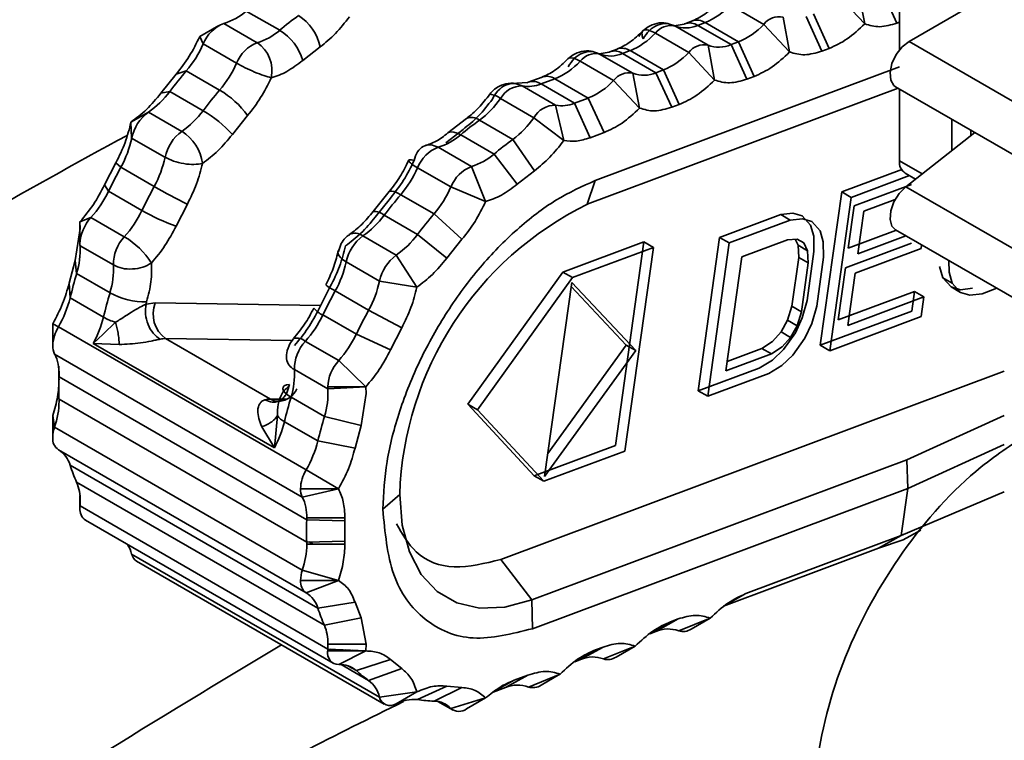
# Model space of a CAD drawing. Header units: millimetres. Extents: x 0 to 420, y 0 to 297.
# Tile 76 of 126: x 313.81 to 315.27, y 129.5 to 130.57. Entities that reach past the tile are written whole.
import ezdxf

# ---------------------------------------------------------------- set-up
doc = ezdxf.new("R2010")
doc.units = ezdxf.units.MM

msp = doc.modelspace()

# ---------------------------------------------------------------- linework, layer by layer
at = {"color": 7, "linetype": 'Continuous', "lineweight": 35}
for p, q in [((315.1327, 130.5391), (315.3731, 130.6779)), ((315.1185, 130.6469), (315.1185, 130.5266)), ((315.0669, 130.565), (315.0572, 130.6167)), ((315.0913, 130.6176), (315.1147, 130.5662)), ((315.0285, 130.606), (315.0669, 130.565)), ((314.1491, 130.5842), (314.1986, 130.5556)), ((314.8676, 130.5929), (314.9171, 130.5643)), ((314.8111, 130.5695), (314.8001, 130.5654)), ((314.9555, 130.5234), (314.9458, 130.575)), ((314.9799, 130.5759), (315.0033, 130.5246)), ((314.9909, 130.58), (315.0143, 130.5287)), ((314.1083, 130.5627), (314.08, 130.5463)), ((314.1652, 130.5372), (314.1157, 130.5658)), ((314.7989, 130.5649), (314.7841, 130.5622)), ((314.8344, 130.5334), (314.7849, 130.562)), ((314.8001, 130.5654), (314.7991, 130.565)), ((314.819, 130.5629), (314.83, 130.567)), ((314.819, 130.5629), (314.8685, 130.5343)), ((314.83, 130.567), (314.8795, 130.5384)), ((314.9171, 130.5643), (314.9555, 130.5234)), ((315.1185, 130.5677), (315.1147, 130.5662)), ((314.08, 130.5463), (314.0851, 130.5353)), ((314.7562, 130.5513), (314.8057, 130.5227)), ((314.0851, 130.5353), (314.1346, 130.5068)), ((314.2329, 130.5108), (314.2586, 130.5309)), ((314.6997, 130.5278), (314.6887, 130.5237)), ((314.7076, 130.5213), (314.7186, 130.5254)), ((314.7186, 130.5254), (314.7681, 130.4968)), ((314.8441, 130.4817), (314.8344, 130.5334)), ((314.8685, 130.5343), (314.8795, 130.5384)), ((314.8685, 130.5343), (314.8919, 130.483)), ((314.8795, 130.5384), (314.9029, 130.4871)), ((315.0143, 130.5287), (315.0033, 130.5246)), ((315.1327, 130.5391), (315.5428, 130.3024)), ((314.627, 130.5135), (314.6263, 130.513)), ((314.6875, 130.5232), (314.6726, 130.5206)), ((314.723, 130.4918), (314.6735, 130.5203)), ((314.6887, 130.5237), (314.6877, 130.5233)), ((314.7076, 130.5213), (314.7571, 130.4927)), ((314.8057, 130.5227), (314.8441, 130.4817)), ((314.6448, 130.5096), (314.6943, 130.4811)), ((314.667, 130.3326), (315.1185, 130.5013)), ((314.7571, 130.4927), (314.7681, 130.4968)), ((314.7681, 130.4968), (314.7914, 130.4455)), ((314.0449, 130.4903), (314.0223, 130.4622)), ((314.06, 130.4953), (314.0449, 130.4903)), ((314.1095, 130.4667), (314.06, 130.4953)), ((314.5882, 130.4862), (314.5676, 130.4785)), ((314.5865, 130.476), (314.6071, 130.4837)), ((314.6071, 130.4837), (314.6566, 130.4551)), ((314.7327, 130.4401), (314.723, 130.4918)), ((314.7571, 130.4927), (314.7804, 130.4413)), ((314.9029, 130.4871), (314.8919, 130.483)), ((314.5665, 130.478), (314.5429, 130.4766)), ((314.6082, 130.4446), (314.5587, 130.4731)), ((314.5676, 130.4785), (314.5661, 130.4778)), ((314.5865, 130.476), (314.636, 130.4474)), ((315.1164, 130.4697), (314.6552, 130.2974)), ((314.6943, 130.4811), (314.7327, 130.4401)), ((315.1127, 130.4718), (315.5228, 130.2351)), ((315.1185, 130.4684), (315.1185, 130.362)), ((314.0223, 130.4622), (314.0355, 130.4648)), ((314.0355, 130.4648), (314.085, 130.4362)), ((314.5105, 130.4606), (314.5101, 130.4604)), ((314.5263, 130.4543), (314.5758, 130.4257)), ((314.636, 130.4474), (314.6566, 130.4551)), ((314.6566, 130.4551), (314.68, 130.4038)), ((314.6204, 130.3921), (314.6082, 130.4446)), ((314.636, 130.4474), (314.6594, 130.3961)), ((314.7914, 130.4455), (314.7804, 130.4413)), ((314.0038, 130.4342), (313.9779, 130.4193)), ((314.0533, 130.4056), (314.0038, 130.4342)), ((314.1284, 130.401), (314.151, 130.4291)), ((314.4758, 130.4246), (314.4483, 130.4032)), ((314.5758, 130.4257), (314.6204, 130.3921)), ((313.9779, 130.4193), (313.9789, 130.3957)), ((314.4707, 130.4084), (314.445, 130.3884)), ((314.5447, 130.3937), (314.4952, 130.4223)), ((313.9789, 130.3957), (314.0284, 130.3671)), ((314.4673, 130.4005), (314.5168, 130.3719)), ((314.68, 130.4038), (314.6594, 130.3961)), ((315.1277, 130.3235), (315.2304, 130.4038)), ((314.4834, 130.3535), (314.4339, 130.3821)), ((314.5768, 130.3472), (314.5447, 130.3937)), ((314.5168, 130.3719), (314.5511, 130.3271)), ((313.9555, 130.3589), (313.9388, 130.3262)), ((313.9629, 130.3525), (313.9555, 130.3589)), ((314.0124, 130.3239), (313.9629, 130.3525)), ((314.4033, 130.3516), (314.4528, 130.3231)), ((314.5043, 130.3014), (314.4834, 130.3535)), ((314.5768, 130.3472), (314.5511, 130.3271)), ((315.0327, 130.3158), (315.122, 130.3492)), ((315.1333, 130.3399), (315.0468, 130.3076)), ((315.1268, 130.3437), (315.1422, 130.3348)), ((313.9388, 130.3262), (313.9447, 130.3169)), ((314.4528, 130.3231), (314.5043, 130.3014)), ((314.667, 130.3326), (314.6552, 130.2974)), ((315.1365, 130.327), (315.0512, 130.2952)), ((315.1277, 130.3235), (315.5378, 130.0867)), ((313.9447, 130.3169), (313.9942, 130.2884)), ((314.3613, 130.3165), (314.3374, 130.2869)), ((314.3631, 130.3066), (314.3405, 130.2785)), ((314.4277, 130.283), (314.3782, 130.3116)), ((315.0008, 130.0883), (315.0327, 130.3158)), ((315.0149, 130.0801), (315.0468, 130.3076)), ((315.0468, 130.3076), (315.0327, 130.3158)), ((314.0448, 130.265), (314.0616, 130.2977)), ((315.0512, 130.2952), (315.0424, 130.2323)), ((315.1119, 130.3044), (315.0654, 130.287)), ((313.9185, 130.2777), (313.9022, 130.2713)), ((313.968, 130.2492), (313.9185, 130.2777)), ((314.3537, 130.2811), (314.4032, 130.2525)), ((314.4692, 130.2454), (314.4277, 130.283)), ((314.8516, 130.2481), (314.9422, 130.282)), ((314.9422, 130.282), (314.9603, 130.2842)), ((314.9422, 130.282), (314.9563, 130.2738)), ((314.9603, 130.2842), (314.9741, 130.2801)), ((314.9741, 130.2801), (314.9864, 130.2664)), ((315.0566, 130.2241), (315.0654, 130.287)), ((313.9026, 130.2615), (313.9022, 130.2713)), ((313.9022, 130.2713), (313.9022, 130.2387)), ((314.9563, 130.2738), (314.8658, 130.24)), ((314.9745, 130.276), (314.9563, 130.2738)), ((314.9882, 130.272), (314.9745, 130.276)), ((314.9864, 130.2664), (314.9913, 130.2499)), ((315.0006, 130.2582), (314.9882, 130.272)), ((313.9026, 130.2615), (313.8952, 130.2138)), ((314.3715, 130.2219), (314.322, 130.2505)), ((314.4032, 130.2525), (314.4466, 130.2173)), ((314.8197, 130.0206), (314.8516, 130.2481)), ((314.8658, 130.24), (314.8516, 130.2481)), ((314.9913, 130.2499), (314.9916, 130.2271)), ((315.0054, 130.2417), (315.0006, 130.2582)), ((315.0424, 130.2323), (315.1126, 130.2585)), ((315.1279, 130.2508), (315.0566, 130.2241)), ((315.1127, 130.2595), (315.5228, 130.0228)), ((313.9023, 130.2359), (313.9518, 130.2073)), ((314.2898, 130.2393), (314.2857, 130.2272)), ((314.4692, 130.2454), (314.4466, 130.2173)), ((314.6189, 130.1967), (314.7392, 130.2416)), ((314.7533, 130.2334), (314.6331, 130.1885)), ((314.7392, 130.2416), (314.6968, 129.9394)), ((314.7109, 129.9312), (314.7533, 130.2334)), ((314.7533, 130.2334), (314.7392, 130.2416)), ((314.8339, 130.0125), (314.8658, 130.24)), ((314.8843, 130.2194), (314.9522, 130.2447)), ((314.9522, 130.2447), (314.9666, 130.2455)), ((314.9638, 130.2454), (314.968, 130.2366)), ((314.9666, 130.2455), (314.9766, 130.2401)), ((314.968, 130.2366), (314.969, 130.2186)), ((314.9821, 130.2284), (314.968, 130.2366)), ((314.9766, 130.2401), (314.9821, 130.2284)), ((315.0058, 130.2189), (315.0054, 130.2417)), ((315.1364, 130.2399), (315.0383, 130.2032)), ((315.1506, 130.2317), (315.1513, 130.2372)), ((314.4022, 130.1744), (314.3715, 130.2219)), ((314.8606, 130.05), (314.8843, 130.2194)), ((314.969, 130.2186), (314.9588, 130.146)), ((314.9832, 130.2104), (314.969, 130.2186)), ((314.9916, 130.2271), (314.9815, 130.1545)), ((314.9821, 130.2284), (314.9832, 130.2104)), ((314.9956, 130.1463), (315.0058, 130.2189)), ((315.1506, 130.2317), (315.0525, 130.1951)), ((313.8952, 130.2138), (313.8862, 130.1804)), ((313.8973, 130.1948), (313.8952, 130.2138)), ((314.2971, 130.212), (314.3466, 130.1834)), ((314.9832, 130.2104), (314.973, 130.1378)), ((315.1828, 130.1884), (315.178, 130.2049)), ((315.1921, 130.1968), (315.1918, 130.2138)), ((313.9468, 130.1662), (313.8973, 130.1948)), ((314.4778, 130.0007), (314.6189, 130.1967)), ((314.6331, 130.1885), (314.6189, 130.1967)), ((315.0383, 130.2032), (315.0275, 130.1258)), ((315.0416, 130.1176), (315.0525, 130.1951)), ((315.1969, 130.1802), (315.1921, 130.1968)), ((313.8862, 130.1804), (313.8876, 130.1584)), ((314.2737, 130.1752), (314.257, 130.1425)), ((314.3466, 130.1834), (314.4022, 130.1744)), ((314.6331, 130.1885), (314.492, 129.9925)), ((314.5916, 129.8933), (314.6321, 130.1815)), ((314.6312, 130.1755), (314.7128, 130.0885)), ((314.6321, 130.1815), (314.727, 130.0804)), ((315.1952, 130.1747), (315.1828, 130.1884)), ((315.1828, 130.1884), (315.1969, 130.1802)), ((315.2089, 130.1706), (315.1952, 130.1747)), ((315.1952, 130.1747), (315.2093, 130.1665)), ((315.2093, 130.1665), (315.1969, 130.1802)), ((314.3306, 130.1402), (314.2811, 130.1688)), ((315.0275, 130.1258), (315.1406, 130.1681)), ((315.1406, 130.1681), (315.1366, 130.139)), ((315.1406, 130.1681), (315.1548, 130.1599)), ((315.2271, 130.1728), (315.2089, 130.1706)), ((315.223, 130.1625), (315.2093, 130.1665)), ((315.2412, 130.1647), (315.223, 130.1625)), ((315.2629, 130.1728), (315.2412, 130.1647)), ((313.8876, 130.1584), (313.9371, 130.1299)), ((314.0012, 130.1526), (314.0003, 130.1493)), ((314.0003, 130.1493), (314.014, 130.151)), ((314.9588, 130.146), (314.9523, 130.1252)), ((314.973, 130.1378), (314.9588, 130.146)), ((314.9815, 130.1545), (314.9743, 130.1288)), ((314.9884, 130.1207), (314.9956, 130.1463)), ((315.1548, 130.1599), (315.0416, 130.1176)), ((315.1507, 130.1309), (315.1548, 130.1599)), ((314.2629, 130.1332), (314.3124, 130.1047)), ((314.3798, 130.114), (314.3306, 130.1402)), ((314.973, 130.1378), (314.9665, 130.1171)), ((315.1366, 130.139), (315.0008, 130.0883)), ((315.1507, 130.1309), (315.0149, 130.0801)), ((313.8702, 130.1154), (313.8619, 130.1202)), ((313.8619, 130.0875), (313.8619, 130.1202)), ((313.9367, 130.1047), (313.955, 130.1224)), ((314.9523, 130.1252), (314.9428, 130.1079)), ((314.9665, 130.1171), (314.9523, 130.1252)), ((314.9665, 130.1171), (314.9569, 130.0997)), ((314.9743, 130.1288), (314.964, 130.1067)), ((314.9782, 130.0985), (314.9884, 130.1207)), ((314.2379, 129.9031), (313.8702, 130.1154)), ((313.922, 130.091), (313.9367, 130.1047)), ((314.3124, 130.1047), (314.363, 130.0813)), ((314.3798, 130.114), (314.363, 130.0813)), ((314.9301, 130.094), (314.9428, 130.1079)), ((314.9428, 130.1079), (314.9569, 130.0997)), ((314.964, 130.1067), (314.9462, 130.0817)), ((313.922, 130.091), (314.1907, 129.9359)), ((313.9604, 130.0894), (313.922, 130.091)), ((314.1849, 130.0084), (314.0293, 130.0982)), ((314.219, 130.0979), (314.214, 130.0913)), ((314.2189, 130.098), (314.2194, 130.0985)), ((314.2862, 130.0655), (314.2367, 130.094)), ((314.5965, 129.9276), (314.7128, 130.0885)), ((314.7128, 130.0885), (314.727, 130.0804)), ((314.9143, 130.0835), (314.9301, 130.094)), ((314.9569, 130.0997), (314.9442, 130.0858)), ((314.9782, 130.0985), (314.9604, 130.0735)), ((315.0008, 130.0883), (315.0149, 130.0801)), ((313.8645, 130.0752), (314.2322, 129.8629)), ((314.727, 130.0804), (314.5916, 129.8933)), ((314.9285, 130.0753), (314.8606, 130.05)), ((314.8626, 130.0642), (314.9143, 130.0835)), ((314.9143, 130.0835), (314.9285, 130.0753)), ((314.9442, 130.0858), (314.9285, 130.0753)), ((314.9462, 130.0817), (314.9298, 130.0663)), ((314.9604, 130.0735), (314.9439, 130.0582)), ((314.2088, 130.0681), (314.2087, 130.0687)), ((314.3264, 130.0264), (314.2862, 130.0655)), ((314.9298, 130.0663), (314.9102, 130.0544)), ((314.9439, 130.0582), (314.9244, 130.0463)), ((313.8708, 130.0573), (313.8711, 130.0424)), ((313.8708, 130.0522), (313.8708, 130.0246)), ((313.8711, 130.0411), (313.8711, 130.0478)), ((314.2205, 130.0522), (314.27, 130.0236)), ((314.527, 129.7703), (315.2741, 130.0495)), ((314.9102, 130.0544), (314.8197, 130.0206)), ((314.9244, 130.0463), (314.8339, 130.0125)), ((314.2388, 129.8289), (313.8711, 130.0411)), ((314.2134, 130.0301), (314.2124, 130.0268)), ((314.2699, 130.0264), (314.3264, 130.0264)), ((314.27, 130.0236), (314.3264, 130.0264)), ((314.3268, 130.0165), (314.3194, 129.9689)), ((314.3264, 130.0264), (314.3268, 130.0165)), ((314.8197, 130.0206), (314.8339, 130.0125)), ((313.8711, 130.0084), (314.2388, 129.7962)), ((314.265, 129.9825), (314.2155, 130.0111)), ((314.5765, 129.8944), (314.4778, 130.0007)), ((314.492, 129.9925), (314.4778, 130.0007)), ((314.5907, 129.8863), (314.492, 129.9925)), ((313.8645, 129.9668), (313.8619, 129.984)), ((313.8619, 129.9514), (313.8619, 129.984)), ((314.1952, 129.9838), (314.1907, 129.9359)), ((314.2058, 129.9748), (314.2553, 129.9462)), ((314.3194, 129.9689), (314.265, 129.9825)), ((315.2741, 129.9841), (315.1294, 129.9181)), ((314.2322, 129.7545), (313.8645, 129.9668)), ((314.1907, 129.9359), (314.172, 129.9673)), ((314.3194, 129.9689), (314.3105, 129.9355)), ((314.2553, 129.9462), (314.3105, 129.9355)), ((315.2741, 129.941), (315.1308, 129.8758)), ((313.8702, 129.933), (314.2379, 129.7208)), ((314.6968, 129.9394), (314.5765, 129.8944)), ((314.7109, 129.9312), (314.5907, 129.8863)), ((315.1294, 129.9181), (314.5729, 129.7102)), ((315.1294, 129.9181), (315.1308, 129.8758)), ((314.2553, 129.6979), (313.8876, 129.9101)), ((314.2861, 129.8752), (314.2379, 129.9031)), ((313.8973, 129.885), (314.265, 129.6727)), ((314.5765, 129.8944), (314.5907, 129.8863)), ((314.2861, 129.8752), (314.2296, 129.8752)), ((314.2322, 129.8629), (314.2861, 129.8752)), ((315.1308, 129.8758), (314.5737, 129.6676)), ((315.1308, 129.8758), (315.121, 129.8058)), ((315.121, 129.8058), (315.2741, 129.8708)), ((313.9022, 129.8467), (313.9022, 129.8654)), ((314.3768, 129.8668), (314.3517, 129.845)), ((314.27, 129.6374), (313.9023, 129.8497)), ((313.9105, 129.8284), (314.2782, 129.6162)), ((314.2954, 129.8275), (314.2388, 129.8289)), ((314.2954, 129.8322), (314.2389, 129.8322)), ((314.2954, 129.8275), (314.2951, 129.8124)), ((314.2954, 129.8322), (314.2954, 129.8275)), ((314.2951, 129.8124), (314.2954, 129.7975)), ((315.1241, 129.7994), (315.1502, 129.8136)), ((314.2388, 129.7962), (314.2954, 129.7975)), ((314.2954, 129.7975), (314.2954, 129.7929)), ((314.8903, 129.7196), (315.121, 129.8058)), ((315.121, 129.8058), (315.0872, 129.7869)), ((315.0872, 129.7869), (315.1241, 129.7994)), ((314.2389, 129.7929), (314.2954, 129.7929)), ((314.8571, 129.7009), (315.0872, 129.7869)), ((314.3466, 129.5661), (313.9789, 129.7783)), ((313.9862, 129.7679), (314.3539, 129.5556)), ((314.5729, 129.7102), (314.527, 129.7703)), ((314.2861, 129.7391), (314.2322, 129.7545)), ((314.2861, 129.7391), (314.2296, 129.7391)), ((314.2379, 129.7208), (314.2861, 129.7391)), ((314.3105, 129.707), (314.2553, 129.6979)), ((314.3105, 129.707), (314.3194, 129.6839)), ((314.5729, 129.7102), (314.5737, 129.6676)), ((314.265, 129.6727), (314.3194, 129.6839)), ((314.3194, 129.6839), (314.3268, 129.6448)), ((314.7789, 129.678), (314.7494, 129.6614)), ((314.7567, 129.6634), (314.7899, 129.6821)), ((314.7789, 129.678), (314.7899, 129.6821)), ((314.8376, 129.6833), (314.7908, 129.6643)), ((314.8094, 129.667), (314.8375, 129.6832)), ((314.7479, 129.6601), (314.7567, 129.6634)), ((314.3264, 129.6345), (314.2699, 129.6345)), ((314.3264, 129.6345), (314.27, 129.6374)), ((314.3268, 129.6448), (314.2703, 129.6448)), ((314.2862, 129.6143), (314.3264, 129.6345)), ((314.3079, 129.6345), (314.3061, 129.6355)), ((314.3268, 129.6448), (314.3264, 129.6345)), ((314.6453, 129.6218), (314.6785, 129.6404)), ((314.6675, 129.6363), (314.6785, 129.6404)), ((314.7262, 129.6417), (314.6794, 129.6227)), ((314.6979, 129.6254), (314.726, 129.6416)), ((314.363, 129.6218), (314.3124, 129.6053)), ((314.363, 129.6218), (314.3798, 129.6085)), ((314.6365, 129.6185), (314.6453, 129.6218)), ((314.3306, 129.5907), (314.3798, 129.6085)), ((314.5339, 129.5801), (314.5671, 129.5988)), ((314.5464, 129.5911), (314.5671, 129.5988)), ((314.6148, 129.6001), (314.568, 129.581)), ((314.5865, 129.5837), (314.6146, 129.6)), ((314.4466, 129.5823), (314.4032, 129.5623)), ((314.4277, 129.5601), (314.4692, 129.5803)), ((314.4466, 129.5823), (314.4692, 129.5803)), ((314.5157, 129.5733), (314.5339, 129.5801)), ((314.4022, 129.5739), (314.3466, 129.5661)), ((314.3715, 129.5563), (314.4022, 129.5739)), ((314.5043, 129.5648), (314.4528, 129.5491)), ((314.476, 129.5485), (314.5043, 129.5648)), ((314.4334, 129.5595), (314.456, 129.5465))]:
    msp.add_line(p, q, dxfattribs=at)
at = {"color": 8, "linetype": 'Continuous', "lineweight": 35}
for p, q in [((315.1963, 130.3771), (315.1963, 130.4235)), ((315.2246, 130.3993), (315.2246, 130.4072)), ((315.1521, 130.3426), (315.1185, 130.362)), ((314.014, 130.151), (314.2593, 130.147)), ((314.0293, 130.0982), (314.2169, 130.0951)), ((314.2095, 130.008), (314.1849, 130.0084)), ((314.2424, 129.7963), (314.2482, 129.7929)), ((314.8903, 129.7196), (314.8608, 129.703)), ((314.7549, 129.6644), (314.7567, 129.6634)), ((314.2782, 129.6345), (314.2734, 129.6372)), ((314.2962, 129.6361), (314.2989, 129.6345)), ((314.6675, 129.6363), (314.638, 129.6197)), ((314.2898, 129.6143), (314.3306, 129.5907)), ((314.3124, 129.6053), (314.2997, 129.6126)), ((314.5464, 129.5911), (314.5181, 129.5752)), ((314.4528, 129.5491), (314.4353, 129.5592))]:
    msp.add_line(p, q, dxfattribs=at)
at = {"color": 7, "linetype": 'Continuous', "lineweight": 35, "flags": 128}
for points in [[(315.1127, 130.4718), (315.1102, 130.4737), (315.1055, 130.4817), (315.1045, 130.4931), (315.1073, 130.5063), (315.1136, 130.5195), (315.1224, 130.531), (315.1327, 130.5391)], [(315.1127, 130.2595), (315.1073, 130.2651), (315.1045, 130.275), (315.1055, 130.2876), (315.1102, 130.3011), (315.118, 130.3136), (315.1277, 130.3235)], [(314.2851, 130.2265), (314.2857, 130.2288), (314.2862, 130.2297)], [(314.2155, 130.0111), (314.2105, 130.0143), (314.2066, 130.0175), (314.2042, 130.0206), (314.2031, 130.0234), (314.2036, 130.0259), (314.2055, 130.0278), (314.2088, 130.0293), (314.2134, 130.0301)], [(314.1956, 130.005), (314.1906, 130.0059), (314.1849, 130.0084)], [(314.5729, 129.7102), (314.5329, 129.6995), (314.4954, 129.698), (314.4615, 129.7059), (314.4323, 129.7228), (314.4086, 129.7482), (314.3911, 129.7814), (314.3804, 129.8213), (314.3768, 129.8668)]]:
    msp.add_lwpolyline(points, dxfattribs=at)
at = {"color": 8, "linetype": 'Continuous', "lineweight": 35, "flags": 128}
for points in [[(314.6448, 130.5096), (314.6394, 130.5123), (314.6347, 130.514), (314.6308, 130.5145), (314.6277, 130.514), (314.627, 130.5135)], [(314.4673, 130.4005), (314.4619, 130.4031), (314.4569, 130.4046), (314.4526, 130.4048), (314.4491, 130.4037), (314.4484, 130.4033)], [(314.3782, 130.3116), (314.373, 130.3144), (314.3684, 130.3162), (314.3647, 130.3171), (314.3621, 130.3169), (314.3613, 130.3165)], [(314.2971, 130.212), (314.2921, 130.2153), (314.2884, 130.2188), (314.286, 130.2223), (314.2851, 130.2257), (314.2851, 130.2265)]]:
    msp.add_lwpolyline(points, dxfattribs=at)
at = {"color": 7, "linetype": 'Continuous', "lineweight": 35}
for centre, radius, start, end in [((314.0899, 130.6523), 0.0903, 286.5807, 310.9813), ((314.7896, 130.666), 0.1069, 292.2115, 316.8839), ((314.5799, 130.096), 0.5972, 126.2887, 129.6844), ((314.1896, 130.5176), 0.0702, 10.8702, 58.32), ((314.9397, 130.5475), 0.0282, 77.6146, 143.3637), ((314.135, 130.5159), 0.0535, 111.1597, 158.702), ((314.1394, 130.6237), 0.0903, 286.5807, 310.9813), ((314.1584, 130.4893), 0.0775, 16.1359, 58.7986), ((314.7788, 130.5344), 0.0282, 77.6143, 143.3642), ((314.8008, 130.605), 0.0459, 249.6713, 293.3601), ((314.8391, 130.6374), 0.1069, 292.2115, 316.8839), ((314.6782, 130.6243), 0.1069, 292.2116, 316.8836), ((313.9294, 130.6051), 0.1706, 319.953, 335.8712), ((314.1845, 130.4873), 0.0535, 111.1597, 158.702), ((314.1364, 130.4954), 0.0508, 348.3084, 55.4582), ((314.8283, 130.5058), 0.0282, 77.6143, 143.3642), ((314.8503, 130.5764), 0.0459, 249.6713, 293.3601), ((314.6674, 130.4928), 0.0282, 77.6156, 143.3632), ((314.6894, 130.5633), 0.0459, 249.6698, 293.3611), ((314.7277, 130.5957), 0.1069, 292.2116, 316.8836), ((313.9789, 130.5765), 0.1706, 319.953, 335.8712), ((314.5667, 130.5827), 0.1069, 292.2119, 316.8835), ((314.6779, 129.9735), 0.8087, 139.8185, 142.5922), ((314.7169, 130.4642), 0.0282, 77.6156, 143.3632), ((314.7389, 130.5348), 0.0459, 249.6698, 293.3611), ((314.5582, 130.4368), 0.0363, 89.2419, 151.1585), ((314.5677, 130.522), 0.0497, 259.5287, 292.3092), ((314.6162, 130.5541), 0.1069, 292.2119, 316.8835), ((313.9245, 130.5479), 0.1387, 304.8702, 323.1601), ((314.7273, 129.945), 0.8087, 139.8185, 142.5922), ((314.0423, 130.3512), 0.1337, 35.6477, 59.8252), ((314.4083, 130.5378), 0.1446, 306.9421, 324.7253), ((314.6077, 130.4082), 0.0363, 89.2419, 151.1585), ((314.6172, 130.4934), 0.0497, 259.5287, 292.3092), ((314.0415, 130.3825), 0.0639, 126.0969, 168.1193), ((313.974, 130.5194), 0.1387, 304.8702, 323.1601), ((313.9956, 130.2817), 0.1785, 41.9383, 59.9478), ((314.4578, 130.5093), 0.1446, 306.9421, 324.7253), ((314.8486, 129.9409), 0.5972, 126.2887, 129.6844), ((313.8245, 130.4284), 0.1579, 331.2526, 348.0202), ((314.091, 130.3539), 0.0639, 126.0969, 168.1193), ((314.018, 130.3491), 0.0667, 7.8139, 58.0005), ((314.4081, 130.4686), 0.0903, 286.5807, 310.9813), ((314.4532, 130.3322), 0.0535, 111.1597, 158.702), ((314.8981, 129.9123), 0.5972, 126.2887, 129.6844), ((313.874, 130.3999), 0.1579, 331.2526, 348.0202), ((314.4576, 130.4401), 0.0903, 286.5807, 310.9813), ((314.7184, 129.9433), 0.8592, 151.5597, 154.2238), ((314.2476, 130.4214), 0.1706, 319.953, 335.8712), ((314.5027, 130.3036), 0.0535, 111.1597, 158.702), ((315.1381, 130.3598), 0.0197, 173.7049, 234.983), ((314.7679, 129.9147), 0.8592, 151.5597, 154.2238), ((314.4234, 131.0357), 0.822, 239.9954, 243.883), ((314.2971, 130.3928), 0.1706, 319.953, 335.8712), ((313.7922, 130.3903), 0.1692, 318.2977, 334.3061), ((314.9961, 129.7898), 0.8087, 139.8185, 142.5922), ((314.8744, 129.8503), 0.4979, 116.1138, 178.1025), ((313.9642, 130.2357), 0.0621, 137.3406, 177.2064), ((313.8417, 130.3617), 0.1692, 318.2977, 334.3061), ((314.1474, 130.5537), 0.3064, 239.9978, 250.4468), ((314.2427, 130.3642), 0.1387, 304.8702, 323.1601), ((315.0455, 129.7613), 0.8087, 139.8185, 142.5922), ((314.012, 130.208), 0.0602, 136.8977, 180.691), ((313.9091, 130.1483), 0.1168, 31.9408, 59.7114), ((314.3597, 130.1988), 0.0639, 126.0969, 168.1193), ((314.2922, 130.3357), 0.1387, 304.8702, 323.1601), ((313.7876, 130.229), 0.1149, 342.6739, 3.4223), ((313.9373, 130.2386), 0.0351, 179.9421, 184.5475), ((314.4092, 130.1702), 0.0639, 126.0969, 168.1193), ((313.8371, 130.2004), 0.1149, 342.6739, 3.4223), ((314.1427, 130.2447), 0.1579, 331.2526, 348.0202), ((314.5839, 129.9922), 0.7158, 163.5639, 166.573), ((314.1922, 130.2162), 0.1579, 331.2526, 348.0202), ((314.6334, 129.9637), 0.7158, 163.5639, 166.573), ((313.9985, 130.2573), 0.1048, 240.4306, 271.5), ((315.0366, 129.7596), 0.8592, 151.5597, 154.2238), ((313.7303, 130.1971), 0.1619, 329.7164, 346.2024), ((314.0555, 130.1344), 0.0447, 158.2106, 234.1874), ((314.1104, 130.2066), 0.1692, 318.2977, 334.3061), ((315.0861, 129.731), 0.8592, 151.5597, 154.2238), ((313.7813, 130.168), 0.1604, 331.3019, 346.2529), ((313.9783, 130.2035), 0.0844, 240.7884, 254.0302), ((313.9196, 130.0855), 0.0577, 148.8142, 178.0407), ((314.1599, 130.178), 0.1692, 318.2977, 334.3061), ((313.8882, 130.0868), 0.0264, 178.423, 206.0199), ((314.029, 130.0676), 0.0305, 89.5131, 105.1086), ((314.2807, 130.0529), 0.0602, 136.8977, 180.691), ((313.8053, 130.0463), 0.066, 358.4213, 26.0233), ((314.3319, 130.0234), 0.0621, 137.3406, 177.2064), ((313.774, 130.0445), 0.0971, 358.0434, 359.9919), ((314.1058, 130.0453), 0.1149, 342.6739, 3.4223), ((314.342, 130.0248), 0.4712, 178.0113, 181.9887), ((314.1954, 130.036), 0.0312, 274.7875, 336.5821), ((314.1553, 130.0167), 0.1149, 342.6739, 3.4223), ((314.305, 130.0264), 0.0351, 179.9421, 184.5475), ((313.7464, 130.007), 0.1248, 341.1727, 359.1663), ((313.7797, 130.0052), 0.0915, 359.9881, 2.0164), ((314.1846, 129.9779), 0.0305, 89.5107, 105.1096), ((314.9017, 129.8086), 0.7155, 163.5633, 166.5739), ((314.05, 130.0129), 0.1604, 331.3018, 346.2526), ((314.22, 130.0022), 0.0308, 216.5874, 242.6421), ((314.9516, 129.78), 0.7158, 163.5639, 166.573), ((313.9118, 129.9506), 0.0499, 161.1744, 179.1654), ((313.8819, 129.9494), 0.0201, 174.3598, 234.4157), ((314.098, 129.9848), 0.1619, 329.7164, 346.2024), ((313.8493, 129.8991), 0.0399, 16.0801, 58.4028), ((314.1381, 129.9922), 0.2636, 198.1423, 204.0007), ((314.2872, 129.8733), 0.0577, 148.8142, 178.0407), ((313.8339, 129.8585), 0.0687, 358.7835, 22.6543), ((314.2559, 129.8745), 0.0264, 178.423, 206.0199), ((313.8018, 129.8571), 0.1007, 355.7529, 359.9518), ((314.1729, 129.834), 0.066, 358.4213, 26.0233), ((313.922, 129.8447), 0.02, 174.1056, 234.5814), ((313.9423, 129.8467), 0.0401, 175.7445, 179.9601), ((314.7097, 129.8125), 0.4712, 178.0113, 181.9887), ((314.1417, 129.8322), 0.0971, 358.0434, 359.9919), ((314.1474, 129.7929), 0.0915, 359.9881, 2.0164), ((313.9301, 129.7658), 0.0504, 14.358, 31.7495), ((314.1141, 129.7947), 0.1248, 341.1727, 359.1663), ((313.9948, 129.7817), 0.0162, 191.9221, 238.1815), ((314.2795, 129.7384), 0.0499, 161.1744, 179.1654), ((314.2496, 129.7371), 0.0201, 174.3598, 234.4157), ((314.217, 129.6868), 0.0399, 16.0801, 58.4028), ((314.5058, 129.7799), 0.2636, 198.1423, 204.0007), ((314.2016, 129.6463), 0.0687, 358.7835, 22.6543), ((314.7749, 129.6213), 0.0459, 69.6713, 113.3601), ((314.7973, 129.6851), 0.0217, 252.7317, 303.8385), ((314.2867, 129.6314), 0.0172, 169.8303, 268.2599), ((314.31, 129.6344), 0.0401, 175.7445, 179.9601), ((314.1695, 129.6449), 0.1007, 355.7529, 359.9518), ((314.6635, 129.5797), 0.0459, 69.6715, 113.3604), ((314.6858, 129.6434), 0.0217, 252.7345, 303.8347), ((314.2886, 129.5788), 0.0356, 48.1244, 93.8099), ((314.4278, 129.7311), 0.1707, 227.4654, 235.2916), ((314.3053, 129.5568), 0.0423, 12.6872, 53.3223), ((314.552, 129.538), 0.0459, 69.6695, 113.3614), ((314.5744, 129.6018), 0.0217, 252.7326, 303.8382), ((314.3624, 129.5697), 0.0162, 193.0596, 304.163), ((314.3971, 129.5074), 0.0552, 83.6796, 117.6573), ((314.4334, 129.7614), 0.2014, 261.3855, 268.395), ((314.4274, 129.5253), 0.0348, 43.0353, 89.4361), ((314.4648, 129.5641), 0.0192, 231.4013, 305.7781)]:
    msp.add_arc(centre, radius, start, end, dxfattribs=at)
at = {"color": 8, "linetype": 'Continuous', "lineweight": 35}
for centre, radius, start, end in [((314.818, 130.5487), 0.0219, 56.723, 108.4047), ((314.807, 130.5446), 0.0219, 56.7199, 108.4078), ((314.7066, 130.5071), 0.0219, 56.7248, 108.4029), ((314.6956, 130.503), 0.0219, 56.7223, 108.4044), ((314.5951, 130.4654), 0.0219, 56.7199, 108.4078), ((314.5745, 130.4577), 0.0219, 56.7218, 108.4059), ((314.5088, 130.4334), 0.0273, 50.0514, 86.4917), ((314.4836, 130.4084), 0.018, 50.1422, 115.9392), ((314.3384, 130.2639), 0.023, 48.4247, 92.3723), ((314.3104, 130.2356), 0.0189, 52.1304, 116.5398), ((314.3211, 130.2478), 0.0885, 232.2529, 243.1414), ((314.276, 130.1656), 0.035, 219.8374, 247.8612), ((314.2236, 130.0789), 0.02, 49.0278, 102.0482), ((314.2296, 130.0711), 0.021, 188.1777, 244.3749)]:
    msp.add_arc(centre, radius, start, end, dxfattribs=at)
at = {"color": 7, "linetype": 'Continuous', "lineweight": 35}
for points, knots in [([(315.5156, 131.1795), (315.403, 131.1614), (315.1056, 131.1137), (314.6905, 131.008), (314.2803, 130.8613), (313.8455, 130.6562), (313.3621, 130.3393), (313.0793, 130.0074), (312.9357, 129.8388)], [0, 0, 0, 0, 0.106327, 0.280777, 0.408303, 0.532239, 0.762451, 1, 1, 1, 1]), ([(314.8497, 130.5967), (314.843, 130.5904), (314.8298, 130.578), (314.8165, 130.572), (314.8099, 130.569)], [0, 0, 0, 0, 0.504036, 1, 1, 1, 1]), ([(314.2586, 130.5309), (314.2664, 130.5371), (314.2819, 130.5496), (314.2954, 130.567), (314.3022, 130.5758)], [0, 0, 0, 0, 0.500002, 1, 1, 1, 1]), ([(314.7383, 130.5551), (314.7316, 130.5488), (314.7184, 130.5364), (314.7051, 130.5303), (314.6985, 130.5273)], [0, 0, 0, 0, 0.504033, 1, 1, 1, 1]), ([(314.7818, 130.5628), (314.7787, 130.5641), (314.7713, 130.5674), (314.7582, 130.5665), (314.7463, 130.5619), (314.7373, 130.5549), (314.7336, 130.5494), (314.7317, 130.5466)], [0, 0, 0, 0, 0.1712107, 0.4176361, 0.653534, 0.8274456, 1, 1, 1, 1]), ([(314.7562, 130.5513), (314.7526, 130.553), (314.7455, 130.5566), (314.7385, 130.5563), (314.7353, 130.5519), (314.7371, 130.5459), (314.738, 130.5429)], [0, 0, 0, 0, 0.249985, 0.50001, 0.749996, 1, 1, 1, 1]), ([(314.738, 130.5429), (314.7409, 130.5473), (314.7466, 130.5561), (314.7593, 130.564), (314.7729, 130.5668), (314.7809, 130.5636), (314.7849, 130.562)], [0, 0, 0, 0, 0.250002, 0.499989, 0.750015, 1, 1, 1, 1]), ([(315.0669, 130.565), (315.0583, 130.557), (315.0411, 130.5409), (315.0232, 130.5328), (315.0143, 130.5287)], [0, 0, 0, 0, 0.5, 1, 1, 1, 1]), ([(315.1147, 130.5662), (315.106, 130.5637), (315.0885, 130.5586), (315.0741, 130.5629), (315.0669, 130.565)], [0, 0, 0, 0, 0.500001, 1, 1, 1, 1]), ([(314.08, 130.5463), (314.0751, 130.5363), (314.0652, 130.5163), (314.0517, 130.499), (314.0449, 130.4903)], [0, 0, 0, 0, 0.500001, 1, 1, 1, 1]), ([(314.6703, 130.5212), (314.6673, 130.5225), (314.6598, 130.5257), (314.6468, 130.5249), (314.6348, 130.5204), (314.6289, 130.5152), (314.6264, 130.513)], [0, 0, 0, 0, 0.207721, 0.506686, 0.792892, 1, 1, 1, 1]), ([(314.1861, 130.4851), (314.1939, 130.4877), (314.2094, 130.493), (314.2251, 130.5049), (314.2329, 130.5108)], [0, 0, 0, 0, 0.500003, 1, 1, 1, 1]), ([(314.6269, 130.5135), (314.6202, 130.5072), (314.607, 130.4947), (314.5937, 130.4887), (314.5871, 130.4857)], [0, 0, 0, 0, 0.5040218, 1, 1, 1, 1]), ([(314.6266, 130.5013), (314.6295, 130.5057), (314.6352, 130.5145), (314.6479, 130.5224), (314.6615, 130.5252), (314.6695, 130.522), (314.6735, 130.5203)], [0, 0, 0, 0, 0.250002, 0.499989, 0.750014, 1, 1, 1, 1]), ([(314.9555, 130.5234), (314.9469, 130.5153), (314.9297, 130.4993), (314.9118, 130.4912), (314.9029, 130.4871)], [0, 0, 0, 0, 0.499999, 1, 1, 1, 1]), ([(315.0033, 130.5246), (314.9945, 130.5221), (314.9771, 130.517), (314.9627, 130.5212), (314.9555, 130.5234)], [0, 0, 0, 0, 0.5, 1, 1, 1, 1]), ([(314.1861, 130.4851), (314.1826, 130.4861), (314.1757, 130.4879), (314.1615, 130.4935), (314.1468, 130.5001), (314.1387, 130.5045), (314.1346, 130.5068)], [0, 0, 0, 0, 0.250001, 0.499988, 0.74997, 1, 1, 1, 1]), ([(314.151, 130.4291), (314.1578, 130.4377), (314.1713, 130.455), (314.1812, 130.4751), (314.1861, 130.4851)], [0, 0, 0, 0, 0.500001, 1, 1, 1, 1]), ([(314.8441, 130.4817), (314.8355, 130.4737), (314.8183, 130.4577), (314.8004, 130.4495), (314.7914, 130.4455)], [0, 0, 0, 0, 0.499998, 1, 1, 1, 1]), ([(314.8919, 130.483), (314.8831, 130.4804), (314.8657, 130.4754), (314.8513, 130.4796), (314.8441, 130.4817)], [0, 0, 0, 0, 0.500002, 1, 1, 1, 1]), ([(314.5511, 130.4756), (314.5503, 130.4759), (314.5451, 130.478), (314.5344, 130.4767), (314.5226, 130.4723), (314.5146, 130.4662), (314.5115, 130.4618), (314.5104, 130.4602)], [0, 0, 0, 0, 0.055516, 0.362233, 0.655859, 0.872325, 1, 1, 1, 1]), ([(314.5143, 130.4533), (314.5168, 130.4578), (314.5219, 130.4668), (314.5337, 130.475), (314.5468, 130.4779), (314.5547, 130.4747), (314.5587, 130.4731)], [0, 0, 0, 0, 0.25, 0.49999, 0.750015, 1, 1, 1, 1]), ([(314.0223, 130.4622), (314.0154, 130.4538), (314.0015, 130.437), (313.9858, 130.4252), (313.9779, 130.4193)], [0, 0, 0, 0, 0.500003, 1, 1, 1, 1]), ([(314.5143, 130.4533), (314.5076, 130.4446), (314.4941, 130.4272), (314.4785, 130.4147), (314.4707, 130.4084)], [0, 0, 0, 0, 0.499998, 1, 1, 1, 1]), ([(314.5105, 130.4606), (314.505, 130.4536), (314.4942, 130.4396), (314.4819, 130.4296), (314.4758, 130.4246)], [0, 0, 0, 0, 0.501884, 1, 1, 1, 1]), ([(314.7327, 130.4401), (314.7241, 130.4321), (314.7069, 130.416), (314.689, 130.4079), (314.68, 130.4038)], [0, 0, 0, 0, 0.5, 1, 1, 1, 1]), ([(314.7804, 130.4413), (314.7717, 130.4388), (314.7542, 130.4337), (314.7399, 130.438), (314.7327, 130.4401)], [0, 0, 0, 0, 0.499997, 1, 1, 1, 1]), ([(313.9779, 130.4193), (313.9754, 130.4092), (313.9704, 130.3889), (313.9605, 130.3689), (313.9555, 130.3589)], [0, 0, 0, 0, 0.500001, 1, 1, 1, 1]), ([(314.084, 130.3581), (314.0919, 130.364), (314.1076, 130.3757), (314.1214, 130.3926), (314.1284, 130.401)], [0, 0, 0, 0, 0.499999, 1, 1, 1, 1]), ([(314.4483, 130.4032), (314.4425, 130.3987), (314.4308, 130.3898), (314.4197, 130.3861), (314.4141, 130.3843)], [0, 0, 0, 0, 0.5043675, 1, 1, 1, 1]), ([(314.6594, 130.3961), (314.6525, 130.394), (314.6386, 130.3897), (314.6264, 130.3913), (314.6204, 130.3921)], [0, 0, 0, 0, 0.4999986, 1, 1, 1, 1]), ([(314.3982, 130.3626), (314.3996, 130.3671), (314.4024, 130.376), (314.4114, 130.384), (314.4224, 130.3869), (314.43, 130.3837), (314.4339, 130.3821)], [0, 0, 0, 0, 0.250003, 0.499989, 0.750015, 1, 1, 1, 1]), ([(314.6204, 130.3921), (314.6136, 130.3834), (314.6001, 130.366), (314.5845, 130.3534), (314.5768, 130.3472)], [0, 0, 0, 0, 0.499998, 1, 1, 1, 1]), ([(314.084, 130.3581), (314.08, 130.3574), (314.072, 130.356), (314.0564, 130.3573), (314.0407, 130.361), (314.0325, 130.3651), (314.0284, 130.3671)], [0, 0, 0, 0, 0.250005, 0.499986, 0.749969, 1, 1, 1, 1]), ([(314.0616, 130.2977), (314.0666, 130.3077), (314.0765, 130.3277), (314.0815, 130.348), (314.084, 130.3581)], [0, 0, 0, 0, 0.5, 1, 1, 1, 1]), ([(314.3899, 130.3623), (314.3859, 130.3541), (314.3779, 130.3377), (314.3668, 130.3236), (314.3613, 130.3165)], [0, 0, 0, 0, 0.500269, 1, 1, 1, 1]), ([(314.3982, 130.3626), (314.3933, 130.3526), (314.3835, 130.3326), (314.3699, 130.3153), (314.3631, 130.3066)], [0, 0, 0, 0, 0.499998, 1, 1, 1, 1]), ([(314.4033, 130.3516), (314.4, 130.3537), (314.3932, 130.3578), (314.3893, 130.362), (314.3904, 130.364), (314.3956, 130.3631), (314.3982, 130.3626)], [0, 0, 0, 0, 0.249985, 0.500009, 0.749998, 1, 1, 1, 1]), ([(313.9388, 130.3262), (313.9335, 130.3163), (313.9231, 130.2965), (313.9091, 130.2797), (313.9022, 130.2713)], [0, 0, 0, 0, 0.500003, 1, 1, 1, 1]), ([(314.3517, 129.845), (314.3529, 129.8683), (314.3554, 129.9148), (314.3751, 129.9907), (314.4055, 130.0665), (314.4463, 130.1392), (314.4953, 130.2054), (314.5503, 130.2616), (314.6087, 130.3065), (314.6476, 130.3239), (314.667, 130.3326)], [0, 0, 0, 0, 0.1249998, 0.25, 0.3749998, 0.5000001, 0.6249998, 0.7499999, 0.8750001, 1, 1, 1, 1]), ([(314.5511, 130.3271), (314.5433, 130.3212), (314.5276, 130.3094), (314.5121, 130.3041), (314.5043, 130.3014)], [0, 0, 0, 0, 0.499999, 1, 1, 1, 1]), ([(314.5043, 130.3014), (314.4994, 130.2914), (314.4895, 130.2714), (314.4759, 130.254), (314.4692, 130.2454)], [0, 0, 0, 0, 0.500001, 1, 1, 1, 1]), ([(314.3405, 130.2785), (314.3336, 130.2701), (314.3197, 130.2532), (314.304, 130.2415), (314.2961, 130.2357)], [0, 0, 0, 0, 0.500001, 1, 1, 1, 1]), ([(314.3374, 130.2869), (314.3318, 130.28), (314.3207, 130.2664), (314.3083, 130.2571), (314.3021, 130.2525)], [0, 0, 0, 0, 0.502163, 1, 1, 1, 1]), ([(314.0082, 130.2101), (314.0152, 130.2185), (314.0292, 130.2352), (314.0396, 130.2551), (314.0448, 130.265)], [0, 0, 0, 0, 0.500001, 1, 1, 1, 1]), ([(314.3021, 130.2523), (314.2999, 130.2507), (314.295, 130.2472), (314.2916, 130.2421), (314.2898, 130.2393)], [0, 0, 0, 0, 0.447453, 1, 1, 1, 1]), ([(314.2961, 130.2357), (314.2937, 130.2255), (314.2887, 130.2052), (314.2787, 130.1852), (314.2737, 130.1752)], [0, 0, 0, 0, 0.5, 1, 1, 1, 1]), ([(314.2851, 130.2266), (314.2831, 130.2185), (314.279, 130.2022), (314.2709, 130.1859), (314.2669, 130.1778)], [0, 0, 0, 0, 0.498746, 1, 1, 1, 1]), ([(314.0082, 130.2101), (314.0041, 130.2078), (313.9959, 130.2033), (313.98, 130.2008), (313.9642, 130.2017), (313.9559, 130.2054), (313.9518, 130.2073)], [0, 0, 0, 0, 0.250003, 0.499985, 0.74997, 1, 1, 1, 1]), ([(314.0012, 130.1526), (314.0038, 130.1627), (314.009, 130.183), (314.0085, 130.2011), (314.0082, 130.2101)], [0, 0, 0, 0, 0.5, 1, 1, 1, 1]), ([(314.4466, 130.2173), (314.4396, 130.2089), (314.4257, 130.192), (314.4101, 130.1803), (314.4022, 130.1744)], [0, 0, 0, 0, 0.5, 1, 1, 1, 1]), ([(313.8862, 130.1804), (313.8834, 130.1702), (313.8776, 130.1498), (313.8671, 130.13), (313.8619, 130.1202)], [0, 0, 0, 0, 0.499999, 1, 1, 1, 1]), ([(314.4022, 130.1744), (314.3997, 130.1643), (314.3947, 130.144), (314.3847, 130.124), (314.3798, 130.114)], [0, 0, 0, 0, 0.4999998, 1, 1, 1, 1]), ([(313.955, 130.1224), (313.9599, 130.1254), (313.9677, 130.1302), (313.9797, 130.1381), (313.9906, 130.1444), (313.9973, 130.1478), (314.0003, 130.1493)], [0, 0, 0, 0, 0.330128, 0.521517, 0.787456, 1, 1, 1, 1]), ([(314.0003, 130.1493), (313.9997, 130.1443), (313.9986, 130.1345), (314.0027, 130.1188), (314.0103, 130.1052), (314.0175, 130.0998), (314.0211, 130.0971)], [0, 0, 0, 0, 0.250002, 0.499988, 0.750014, 1, 1, 1, 1]), ([(314.2492, 130.1433), (314.2449, 130.1351), (314.2363, 130.1188), (314.2249, 130.1051), (314.2192, 130.0983)], [0, 0, 0, 0, 0.500487, 1, 1, 1, 1]), ([(314.257, 130.1425), (314.2518, 130.1326), (314.2413, 130.1128), (314.2274, 130.096), (314.2204, 130.0876)], [0, 0, 0, 0, 0.499999, 1, 1, 1, 1]), ([(313.955, 130.1224), (313.9558, 130.1198), (313.9573, 130.1146), (313.9589, 130.1061), (313.9601, 130.0974), (313.9603, 130.0921), (313.9604, 130.0894)], [0, 0, 0, 0, 0.232621, 0.480199, 0.738052, 1, 1, 1, 1]), ([(314.0211, 130.0971), (314.0191, 130.0967), (314.0151, 130.0959), (314.0055, 130.0939), (313.9864, 130.0905), (313.9708, 130.0898), (313.9604, 130.0894)], [0, 0, 0, 0, 0.118983, 0.237786, 0.488263, 1, 1, 1, 1]), ([(314.214, 130.0913), (314.212, 130.0865), (314.2091, 130.0794), (314.2083, 130.0712), (314.2089, 130.0685), (314.209, 130.0681)], [0, 0, 0, 0, 0.651881, 0.948288, 1, 1, 1, 1]), ([(314.363, 130.0813), (314.3578, 130.0714), (314.3474, 130.0516), (314.3334, 130.0348), (314.3264, 130.0264)], [0, 0, 0, 0, 0.5000016, 1, 1, 1, 1]), ([(313.8712, 130.0379), (313.8708, 130.0293), (313.87, 130.012), (313.8646, 129.9934), (313.8619, 129.984)], [0, 0, 0, 0, 0.5000025, 1, 1, 1, 1]), ([(314.1767, 130.0073), (314.1803, 130.0058), (314.1859, 130.0033), (314.1934, 130.004), (314.1989, 130.006), (314.2038, 130.0096), (314.209, 130.0159), (314.2111, 130.0225), (314.2124, 130.0268)], [0, 0, 0, 0, 0.239444, 0.368352, 0.499993, 0.631626, 0.760544, 1, 1, 1, 1]), ([(314.2124, 130.0268), (314.2098, 130.025), (314.2039, 130.021), (314.1992, 130.0108), (314.1957, 129.9981), (314.1954, 129.9893), (314.1952, 129.9838)], [0, 0, 0, 0, 0.214472, 0.49592, 0.680582, 1, 1, 1, 1]), ([(314.172, 129.9673), (314.1689, 129.9755), (314.1643, 129.9878), (314.1677, 130.0003), (314.1721, 130.0053), (314.1751, 130.0066), (314.1767, 130.0073)], [0, 0, 0, 0, 0.511753, 0.761929, 0.880834, 1, 1, 1, 1]), ([(314.1952, 129.9838), (314.1942, 129.9822), (314.1921, 129.979), (314.1869, 129.9745), (314.1802, 129.9704), (314.1747, 129.9683), (314.172, 129.9673)], [0, 0, 0, 0, 0.232622, 0.4802, 0.738003, 1, 1, 1, 1]), ([(315.3144, 129.9599), (315.2892, 129.9435), (315.219, 129.8976), (315.1184, 129.7854), (315.0307, 129.6264), (314.9873, 129.4598), (314.9929, 129.3091), (315.0446, 129.187), (315.1372, 129.1018), (315.2533, 129.0679), (315.3667, 129.0802), (315.4336, 129.1133), (315.4644, 129.1285)], [0, 0, 0, 0, 0.066679, 0.185555, 0.304887, 0.426754, 0.540537, 0.642872, 0.73469, 0.830655, 0.921794, 1, 1, 1, 1]), ([(314.3105, 129.9355), (314.3076, 129.9253), (314.3019, 129.9049), (314.2914, 129.8851), (314.2861, 129.8752)], [0, 0, 0, 0, 0.500001, 1, 1, 1, 1]), ([(314.2861, 129.8752), (314.2888, 129.869), (314.2942, 129.8566), (314.295, 129.8403), (314.2954, 129.8322)], [0, 0, 0, 0, 0.499999, 1, 1, 1, 1]), ([(314.5737, 129.6676), (314.5434, 129.66), (314.4829, 129.6449), (314.4108, 129.676), (314.3612, 129.7421), (314.3549, 129.8107), (314.3517, 129.845)], [0, 0, 0, 0, 0.25, 0.5, 0.75, 1, 1, 1, 1]), ([(314.3721, 129.8231), (314.3808, 129.8078), (314.4005, 129.7734), (314.4558, 129.7528), (314.5032, 129.7645), (314.527, 129.7703)], [0, 0, 0, 0, 0.283959, 0.64198, 1, 1, 1, 1]), ([(314.2954, 129.7929), (314.295, 129.7843), (314.2942, 129.7671), (314.2888, 129.7484), (314.2861, 129.7391)], [0, 0, 0, 0, 0.5, 1, 1, 1, 1]), ([(314.2861, 129.7391), (314.2914, 129.7353), (314.3019, 129.7277), (314.3076, 129.7139), (314.3105, 129.707)], [0, 0, 0, 0, 0.5, 1, 1, 1, 1]), ([(314.8376, 129.6833), (314.8463, 129.6913), (314.8635, 129.7074), (314.8814, 129.7155), (314.8903, 129.7196)], [0, 0, 0, 0, 0.5, 1, 1, 1, 1]), ([(314.7262, 129.6417), (314.7348, 129.6497), (314.752, 129.6657), (314.77, 129.6739), (314.7789, 129.678)], [0, 0, 0, 0, 0.5, 1, 1, 1, 1]), ([(314.7899, 129.6821), (314.7986, 129.6846), (314.8161, 129.6897), (314.8305, 129.6854), (314.8376, 129.6833)], [0, 0, 0, 0, 0.5000017, 1, 1, 1, 1]), ([(314.3264, 129.6345), (314.3334, 129.6341), (314.3474, 129.6335), (314.3578, 129.6257), (314.363, 129.6218)], [0, 0, 0, 0, 0.4999984, 1, 1, 1, 1]), ([(314.6148, 129.6001), (314.6234, 129.6081), (314.6406, 129.6241), (314.6585, 129.6323), (314.6675, 129.6363)], [0, 0, 0, 0, 0.5, 1, 1, 1, 1]), ([(314.6785, 129.6404), (314.6872, 129.643), (314.7047, 129.648), (314.719, 129.6438), (314.7262, 129.6417)], [0, 0, 0, 0, 0.4999976, 1, 1, 1, 1]), ([(314.3798, 129.6085), (314.3847, 129.6042), (314.3947, 129.5957), (314.3997, 129.5812), (314.4022, 129.5739)], [0, 0, 0, 0, 0.5000002, 1, 1, 1, 1]), ([(314.5043, 129.5648), (314.5113, 129.5705), (314.5252, 129.5818), (314.5394, 129.588), (314.5464, 129.5911)], [0, 0, 0, 0, 0.4999986, 1, 1, 1, 1]), ([(314.5671, 129.5988), (314.5758, 129.6013), (314.5933, 129.6064), (314.6076, 129.6022), (314.6148, 129.6001)], [0, 0, 0, 0, 0.5000017, 1, 1, 1, 1]), ([(314.4022, 129.5739), (314.4101, 129.5771), (314.4257, 129.5835), (314.4396, 129.5827), (314.4466, 129.5823)], [0, 0, 0, 0, 0.499997, 1, 1, 1, 1]), ([(314.4692, 129.5803), (314.4759, 129.5795), (314.4895, 129.5778), (314.4994, 129.5691), (314.5043, 129.5648)], [0, 0, 0, 0, 0.499999, 1, 1, 1, 1])]:
    msp.add_open_spline(points, degree=3, knots=knots, dxfattribs=at)
at = {"color": 8, "linetype": 'Continuous', "lineweight": 35}
for points, knots in [([(313.0665, 129.6335), (313.2087, 129.8102), (313.457, 130.1191), (313.8179, 130.3156), (313.9723, 130.3997)], [0, 0, 0, 0, 0.572394, 1, 1, 1, 1]), ([(314.2013, 129.6437), (314.0163, 129.5325), (313.6264, 129.2983), (313.3285, 129.0393), (313.172, 128.9033)], [0, 0, 0, 0, 0.474654, 1, 1, 1, 1]), ([(313.1721, 128.7252), (313.3318, 128.8595), (313.6442, 129.1221), (314.0621, 129.4015), (314.3322, 129.5347), (314.3824, 129.5594)], [0, 0, 0, 0, 0.460024, 0.899655, 1, 1, 1, 1])]:
    msp.add_open_spline(points, degree=3, knots=knots, dxfattribs=at)

doc.saveas('drawing.dxf')
